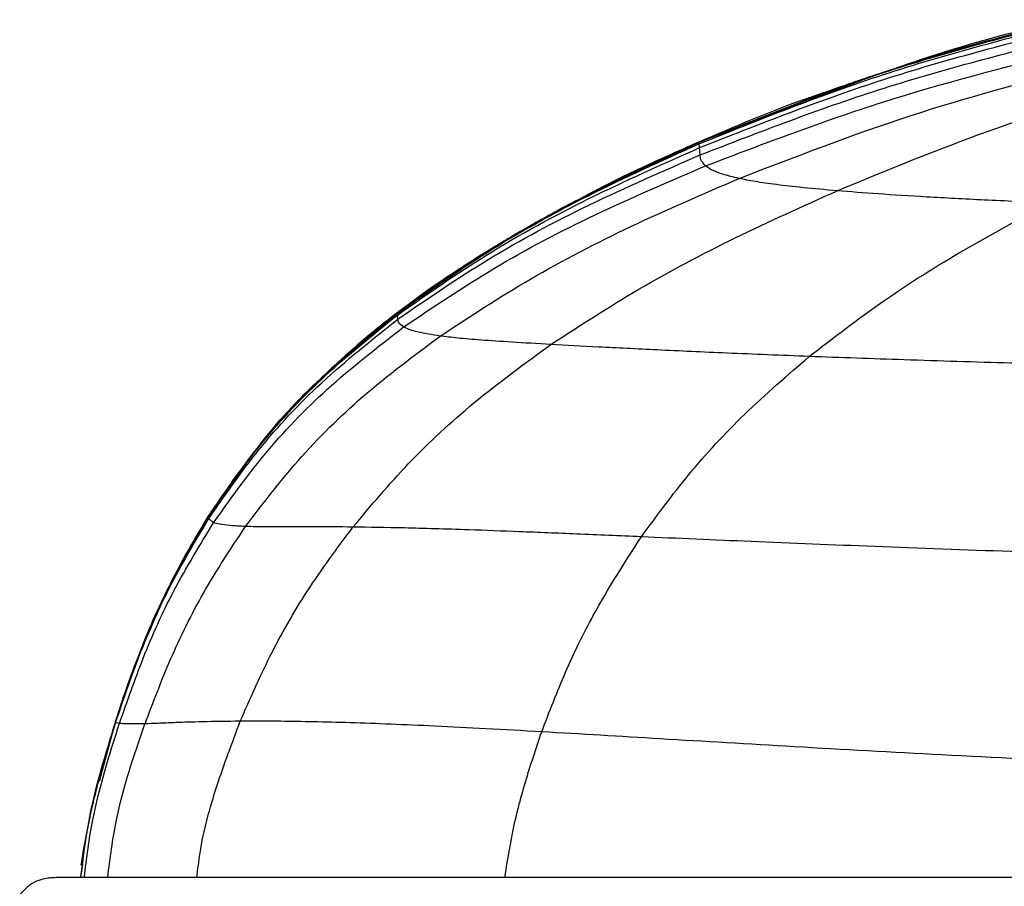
# Paper-space layout '_Front' of a CAD drawing. Header units: millimetres. Extents: x -468 to 468, y 0 to 686.
# Tile 4 of 14: x -468 to -408, y 466 to 518. Entities that reach past the tile are written whole.
import ezdxf

# ---------------------------------------------------------------- set-up
doc = ezdxf.new("R2010")
doc.units = ezdxf.units.MM

psp = doc.layouts.new('_Front')

# ---------------------------------------------------------------- linework, layer by layer
at = {"color": 7, "linetype": 'Continuous', "lineweight": 25}
for p, q in [((-426.577, 510.832), (-415.992, 514.861)), ((-426.577, 510.831), (-420.177, 513.267)), ((-431.254, 508.624), (-426.577, 510.831)), ((-426.584, 510.84), (-426.585, 510.84)), ((-426.582, 510.838), (-426.584, 510.84)), ((-426.579, 510.834), (-426.582, 510.838)), ((-426.577, 510.832), (-426.579, 510.834)), ((-426.577, 510.831), (-426.577, 510.832)), ((-426.576, 510.819), (-426.577, 510.831)), ((-426.564, 510.733), (-426.576, 510.819)), ((-426.536, 510.501), (-426.564, 510.733)), ((-426.499, 510.061), (-426.536, 510.501)), ((-442.037, 502.423), (-440.606, 503.404)), ((-444.917, 500.45), (-441.037, 503.109)), ((-442.629, 502.087), (-442.882, 501.907)), ((-443.208, 501.703), (-443.391, 501.569)), ((-442.958, 501.886), (-443.39, 501.569)), ((-443.609, 501.422), (-444.917, 500.451)), ((-444.917, 500.45), (-447.349, 498.477)), ((-444.918, 500.455), (-444.757, 500.565)), ((-444.918, 500.455), (-444.918, 500.454)), ((-444.918, 500.454), (-444.917, 500.453)), ((-444.895, 500.467), (-444.917, 500.451)), ((-444.895, 500.466), (-444.917, 500.451)), ((-444.917, 500.453), (-444.917, 500.452)), ((-444.917, 500.452), (-444.917, 500.451)), ((-444.917, 500.45), (-444.917, 500.45)), ((-444.917, 500.45), (-444.917, 500.45)), ((-444.916, 500.447), (-444.917, 500.45)), ((-444.917, 500.45), (-444.917, 500.45)), ((-444.917, 500.45), (-444.917, 500.45)), ((-444.907, 500.422), (-444.916, 500.447)), ((-444.886, 500.337), (-444.907, 500.422)), ((-444.852, 500.089), (-444.886, 500.337)), ((-456.352, 488.115), (-454.041, 491.339)), ((-456.352, 488.115), (-454.523, 490.749)), ((-454.77, 490.432), (-456.353, 488.12)), ((-456.352, 488.115), (-454.879, 490.169)), ((-456.352, 488.115), (-454.894, 490.149)), ((-456.353, 488.12), (-458.515, 484.306)), ((-456.353, 488.12), (-456.353, 488.119)), ((-456.353, 488.119), (-456.353, 488.118)), ((-456.353, 488.118), (-456.352, 488.117)), ((-456.352, 488.117), (-456.352, 488.116)), ((-456.352, 488.116), (-456.352, 488.115)), ((-456.352, 488.114), (-456.352, 488.115)), ((-456.352, 488.115), (-456.352, 488.115)), ((-456.352, 488.115), (-456.352, 488.115)), ((-456.352, 488.115), (-456.352, 488.115)), ((-456.351, 488.112), (-456.352, 488.114)), ((-456.346, 488.092), (-456.351, 488.112)), ((-456.334, 487.976), (-456.346, 488.092)), ((-456.044, 487.721), (-456.334, 487.976)), ((-461.975, 475.685), (-461.087, 478.206)), ((-461.975, 475.686), (-461.102, 478.165)), ((-462.961, 472.037), (-461.975, 475.686)), ((-462.96, 472.044), (-461.975, 475.686)), ((-462.942, 472.108), (-461.975, 475.686)), ((-462.925, 472.172), (-461.975, 475.686)), ((-461.976, 475.691), (-461.976, 475.691)), ((-461.976, 475.69), (-461.976, 475.69)), ((-461.975, 475.688), (-461.975, 475.688)), ((-462.661, 473.426), (-463.047, 471.983)), ((-463.008, 472.143), (-463.018, 472.101)), ((-464.101, 466.182), (-463.983, 466.992)), ((-464.101, 466.182), (-464.014, 466.782))]:
    psp.add_line(p, q, dxfattribs=at)
at = {"color": 7, "linetype": 'Continuous', "lineweight": 25, "flags": 128}
psp.add_lwpolyline([(-461.976, 475.692), (-461.976, 475.692), (-461.976, 475.691)], dxfattribs=at)
at = {"color": 7, "linetype": 'Continuous', "lineweight": 25}
for centre, radius, start, end in [((-461.975, 475.691), 0.00111, 174.98838, 224.39686), ((-461.97, 475.692), 0.00642, 198.66207, 206.00178), ((-461.969, 475.69), 0.00657, 198.72415, 205.89522)]:
    psp.add_arc(centre, radius, start, end, dxfattribs=at)
for points, knots in [([(-404.428, 518.272), (-407.185, 517.575), (-410.651, 516.7), (-414.012, 515.533), (-414.698, 515.295)], [0, 0, 0, 0, 0.795738, 1, 1, 1, 1]), ([(-426.576, 510.819), (-422.988, 512.272), (-415.754, 515.2), (-408.203, 517.171), (-404.397, 518.164)], [0, 0, 0, 0, 0.496019, 1, 1, 1, 1]), ([(-426.564, 510.733), (-422.977, 512.175), (-415.744, 515.082), (-408.2, 517.047), (-404.397, 518.037)], [0, 0, 0, 0, 0.495961, 1, 1, 1, 1]), ([(-426.537, 510.501), (-422.951, 511.918), (-415.72, 514.776), (-408.192, 516.725), (-404.396, 517.707)], [0, 0, 0, 0, 0.495821, 1, 1, 1, 1]), ([(-404.397, 518.182), (-406.345, 517.692), (-409.853, 516.809), (-414.42, 515.407), (-417.935, 514.22), (-419.541, 513.631), (-420.225, 513.381)], [0, 0, 0, 0, 0.348599, 0.628003, 0.841551, 1, 1, 1, 1]), ([(-426.499, 510.061), (-422.916, 511.448), (-415.687, 514.247), (-408.175, 516.17), (-404.386, 517.14)], [0, 0, 0, 0, 0.495703, 1, 1, 1, 1]), ([(-426.178, 509.393), (-422.615, 510.754), (-415.443, 513.493), (-407.977, 515.392), (-404.22, 516.348)], [0, 0, 0, 0, 0.4968428, 1, 1, 1, 1]), ([(-424.146, 508.628), (-420.713, 509.959), (-413.899, 512.601), (-406.746, 514.51), (-403.198, 515.456)], [0, 0, 0, 0, 0.503918, 1, 1, 1, 1]), ([(-418.192, 507.882), (-415.143, 509.143), (-409.048, 511.664), (-402.588, 513.625), (-399.359, 514.605)], [0, 0, 0, 0, 0.500322, 1, 1, 1, 1]), ([(-418.691, 513.935), (-419.144, 513.783), (-421.839, 512.879), (-424.43, 511.766), (-426.584, 510.84)], [0, 0, 0, 0, 0.168238, 1, 1, 1, 1]), ([(-444.916, 500.447), (-443.117, 501.727), (-439.398, 504.373), (-433.228, 507.791), (-428.83, 509.793), (-426.576, 510.819)], [0, 0, 0, 0, 0.31349, 0.648054, 1, 1, 1, 1]), ([(-444.907, 500.422), (-443.107, 501.696), (-439.387, 504.33), (-433.216, 507.726), (-428.819, 509.714), (-426.564, 510.733)], [0, 0, 0, 0, 0.313523, 0.648073, 1, 1, 1, 1]), ([(-444.885, 500.337), (-443.084, 501.597), (-439.36, 504.201), (-433.185, 507.545), (-428.79, 509.499), (-426.536, 510.501)], [0, 0, 0, 0, 0.3135846, 0.6480653, 1, 1, 1, 1]), ([(-434.321, 507.083), (-433.981, 507.277), (-431.488, 508.697), (-428.853, 509.842), (-426.577, 510.832)], [0, 0, 0, 0, 0.1362964, 1, 1, 1, 1]), ([(-426.584, 510.841), (-426.999, 510.659), (-427.871, 510.275), (-428.95, 509.783), (-429.938, 509.322), (-430.932, 508.847), (-431.871, 508.386), (-432.719, 507.96), (-433.114, 507.757), (-433.325, 507.649)], [0, 0, 0, 0, 0.083529, 0.17576, 0.278903, 0.394539, 0.570002, 0.771431, 1, 1, 1, 1]), ([(-444.852, 500.09), (-443.048, 501.329), (-439.32, 503.891), (-433.143, 507.168), (-428.751, 509.08), (-426.499, 510.061)], [0, 0, 0, 0, 0.313474, 0.647952, 1, 1, 1, 1]), ([(-426.178, 509.393), (-426.284, 509.516), (-426.499, 509.767), (-426.499, 509.962), (-426.499, 510.061)], [0, 0, 0, 0, 0.4923462, 1, 1, 1, 1]), ([(-444.503, 499.614), (-442.698, 500.83), (-438.963, 503.343), (-432.801, 506.553), (-428.422, 508.43), (-426.178, 509.393)], [0, 0, 0, 0, 0.313278, 0.647902, 1, 1, 1, 1]), ([(-424.146, 508.628), (-424.499, 508.714), (-425.24, 508.896), (-425.837, 509.15), (-426.061, 509.31), (-426.178, 509.393)], [0, 0, 0, 0, 0.305451, 0.640589, 1, 1, 1, 1]), ([(-442.289, 499.063), (-440.479, 500.247), (-436.743, 502.691), (-430.656, 505.826), (-426.347, 507.681), (-424.146, 508.628)], [0, 0, 0, 0, 0.314978, 0.650205, 1, 1, 1, 1]), ([(-433.313, 507.651), (-433.308, 507.653), (-432.647, 508.026), (-431.948, 508.326), (-431.254, 508.624)], [0, 0, 0, 0, 0.007099, 1, 1, 1, 1]), ([(-418.192, 507.882), (-418.904, 507.944), (-420.351, 508.072), (-421.957, 508.259), (-423.254, 508.447), (-423.842, 508.566), (-424.146, 508.628)], [0, 0, 0, 0, 0.23238, 0.472189, 0.72613, 1, 1, 1, 1]), ([(-433.313, 507.651), (-434.001, 507.292), (-434.983, 506.78), (-436.447, 505.968), (-437.458, 505.391), (-438.436, 504.815), (-439.75, 504.017), (-440.536, 503.51), (-441.08, 503.159)], [0, 0, 0, 0, 0.284941, 0.406668, 0.51995, 0.63033, 0.743785, 1, 1, 1, 1]), ([(-435.569, 498.551), (-433.805, 499.695), (-430.185, 502.041), (-424.364, 505.102), (-420.266, 506.947), (-418.192, 507.882)], [0, 0, 0, 0, 0.319524, 0.65549, 1, 1, 1, 1]), ([(-433.404, 507.603), (-433.37, 507.623), (-433.288, 507.671), (-433.201, 507.71), (-433.15, 507.732)], [0, 0, 0, 0, 0.411886, 1, 1, 1, 1]), ([(-433.375, 507.618), (-433.351, 507.633), (-433.278, 507.675), (-433.2, 507.709), (-433.149, 507.732)], [0, 0, 0, 0, 0.337388, 1, 1, 1, 1]), ([(-405.267, 507.144), (-406.617, 507.201), (-409.216, 507.311), (-412.72, 507.498), (-415.764, 507.69), (-417.391, 507.818), (-418.192, 507.882)], [0, 0, 0, 0, 0.27439, 0.528032, 0.767529, 1, 1, 1, 1]), ([(-434.339, 507.116), (-434.529, 507.016), (-434.771, 506.889), (-435.273, 506.614), (-435.381, 506.555)], [0, 0, 0, 0, 0.786569, 1, 1, 1, 1]), ([(-419.882, 497.821), (-418.41, 498.957), (-415.407, 501.273), (-410.519, 504.347), (-407.028, 506.206), (-405.267, 507.144)], [0, 0, 0, 0, 0.322801, 0.658469, 1, 1, 1, 1]), ([(-440.764, 503.36), (-441.222, 503.061), (-442.419, 502.281), (-443.356, 501.603), (-443.935, 501.185)], [0, 0, 0, 0, 0.382035, 1, 1, 1, 1]), ([(-456.352, 488.114), (-455.374, 489.547), (-453.344, 492.523), (-449.512, 496.688), (-446.49, 499.159), (-444.916, 500.447)], [0, 0, 0, 0, 0.307577, 0.639169, 1, 1, 1, 1]), ([(-456.35, 488.113), (-455.373, 489.544), (-453.341, 492.517), (-449.507, 496.675), (-446.483, 499.138), (-444.907, 500.422)], [0, 0, 0, 0, 0.307657, 0.639253, 1, 1, 1, 1]), ([(-456.346, 488.092), (-455.367, 489.519), (-453.334, 492.484), (-449.494, 496.622), (-446.464, 499.065), (-444.886, 500.337)], [0, 0, 0, 0, 0.307808, 0.639401, 1, 1, 1, 1]), ([(-444.917, 500.45), (-446.216, 499.407), (-447.903, 498.052), (-449.603, 496.418), (-450.244, 495.779), (-450.88, 495.127), (-451.718, 494.229), (-453.315, 492.408), (-454.253, 491.141), (-454.955, 490.193)], [0, 0, 0, 0, 0.263792, 0.342464, 0.371248, 0.40385, 0.493036, 0.620703, 1, 1, 1, 1]), ([(-444.919, 500.455), (-445.71, 499.839), (-446.74, 499.039), (-447.642, 498.214), (-447.851, 498.023)], [0, 0, 0, 0, 0.7682, 1, 1, 1, 1]), ([(-456.334, 487.976), (-455.353, 489.392), (-453.315, 492.333), (-449.467, 496.427), (-446.433, 498.835), (-444.852, 500.089)], [0, 0, 0, 0, 0.307764, 0.639339, 1, 1, 1, 1]), ([(-444.504, 499.614), (-444.62, 499.705), (-444.852, 499.886), (-444.852, 500.022), (-444.852, 500.089)], [0, 0, 0, 0, 0.498472, 1, 1, 1, 1]), ([(-456.044, 487.721), (-455.053, 489.114), (-452.994, 492.01), (-449.123, 496.029), (-446.087, 498.385), (-444.504, 499.614)], [0, 0, 0, 0, 0.307097, 0.638585, 1, 1, 1, 1]), ([(-442.289, 499.062), (-442.778, 499.142), (-443.612, 499.277), (-444.195, 499.462), (-444.401, 499.564), (-444.504, 499.614)], [0, 0, 0, 0, 0.415057, 0.707388, 1, 1, 1, 1]), ([(-454.105, 487.497), (-453.069, 488.854), (-450.913, 491.682), (-446.944, 495.58), (-443.886, 497.868), (-442.289, 499.062)], [0, 0, 0, 0, 0.306192, 0.6377091, 1, 1, 1, 1]), ([(-447.582, 487.462), (-446.485, 488.765), (-444.205, 491.474), (-440.179, 495.19), (-437.148, 497.4), (-435.569, 498.551)], [0, 0, 0, 0, 0.307326, 0.639228, 1, 1, 1, 1]), ([(-435.569, 498.551), (-436.391, 498.598), (-438.053, 498.694), (-439.862, 498.818), (-441.301, 498.939), (-441.954, 499.021), (-442.289, 499.062)], [0, 0, 0, 0, 0.237461, 0.480161, 0.733024, 1, 1, 1, 1]), ([(-419.882, 497.821), (-421.571, 497.888), (-424.812, 498.017), (-429.095, 498.215), (-432.736, 498.396), (-434.635, 498.5), (-435.569, 498.551)], [0, 0, 0, 0, 0.275779, 0.529386, 0.768363, 1, 1, 1, 1]), ([(-454.894, 490.149), (-454.381, 490.887), (-452.802, 493.159), (-450.245, 495.946), (-448.049, 497.777), (-447.288, 498.411)], [0, 0, 0, 0, 0.2391324, 0.736405, 1, 1, 1, 1]), ([(-430.074, 486.869), (-429.132, 488.151), (-427.185, 490.802), (-423.78, 494.461), (-421.21, 496.676), (-419.882, 497.821)], [0, 0, 0, 0, 0.311529, 0.644027, 1, 1, 1, 1]), ([(-392.954, 497.067), (-395.493, 497.12), (-400.426, 497.223), (-407.49, 497.409), (-413.981, 497.604), (-417.972, 497.751), (-419.882, 497.821)], [0, 0, 0, 0, 0.275845, 0.535967, 0.777936, 1, 1, 1, 1]), ([(-461.975, 475.685), (-461.52, 477.034), (-460.581, 479.82), (-458.764, 484.014), (-457.173, 486.719), (-456.352, 488.115)], [0, 0, 0, 0, 0.312174, 0.64501, 1, 1, 1, 1]), ([(-461.975, 475.685), (-461.52, 477.034), (-460.581, 479.82), (-458.764, 484.014), (-457.173, 486.719), (-456.352, 488.115)], [0, 0, 0, 0, 0.312174, 0.64501, 1, 1, 1, 1]), ([(-461.974, 475.679), (-461.52, 477.027), (-460.58, 479.811), (-458.763, 484), (-457.169, 486.699), (-456.346, 488.092)], [0, 0, 0, 0, 0.312275, 0.645171, 1, 1, 1, 1]), ([(-461.972, 475.636), (-461.517, 476.977), (-460.576, 479.747), (-458.756, 483.913), (-457.159, 486.593), (-456.334, 487.976)], [0, 0, 0, 0, 0.312329, 0.645215, 1, 1, 1, 1]), ([(-461.11, 478.149), (-460.93, 478.673), (-460.256, 480.632), (-458.758, 484.016), (-457.172, 486.722), (-456.353, 488.119)], [0, 0, 0, 0, 0.150115, 0.561371, 1, 1, 1, 1]), ([(-461.106, 478.155), (-460.927, 478.676), (-460.255, 480.632), (-458.757, 484.014), (-457.171, 486.72), (-456.352, 488.117)], [0, 0, 0, 0, 0.149503, 0.561055, 1, 1, 1, 1]), ([(-461.103, 478.166), (-460.925, 478.684), (-460.254, 480.637), (-458.757, 484.015), (-457.171, 486.721), (-456.353, 488.118)], [0, 0, 0, 0, 0.14864, 0.56061, 1, 1, 1, 1]), ([(-461.102, 478.165), (-460.924, 478.682), (-460.253, 480.635), (-458.757, 484.012), (-457.171, 486.719), (-456.352, 488.116)], [0, 0, 0, 0, 0.148577, 0.560577, 1, 1, 1, 1]), ([(-461.087, 478.206), (-460.914, 478.709), (-460.247, 480.648), (-458.756, 484.011), (-457.17, 486.718), (-456.352, 488.115)], [0, 0, 0, 0, 0.145102, 0.558783, 1, 1, 1, 1]), ([(-460.109, 480.729), (-459.668, 481.789), (-458.605, 484.345), (-457.183, 486.722), (-456.351, 488.112)], [0, 0, 0, 0, 0.414843, 1, 1, 1, 1]), ([(-459.621, 481.84), (-459.332, 482.525), (-458.414, 484.702), (-457.19, 486.726), (-456.352, 488.114)], [0, 0, 0, 0, 0.3144716, 1, 1, 1, 1]), ([(-461.75, 475.544), (-461.289, 476.87), (-460.336, 479.61), (-458.49, 483.722), (-456.876, 486.36), (-456.044, 487.721)], [0, 0, 0, 0, 0.31229, 0.645058, 1, 1, 1, 1]), ([(-460.205, 475.513), (-459.707, 476.828), (-458.677, 479.545), (-456.685, 483.593), (-454.984, 486.167), (-454.105, 487.496)], [0, 0, 0, 0, 0.3119575, 0.6445727, 1, 1, 1, 1]), ([(-454.105, 487.496), (-454.442, 487.513), (-455.131, 487.548), (-455.715, 487.63), (-455.933, 487.69), (-456.044, 487.721)], [0, 0, 0, 0, 0.319382, 0.654282, 1, 1, 1, 1]), ([(-454.421, 475.671), (-453.842, 476.994), (-452.647, 479.725), (-450.377, 483.696), (-448.534, 486.179), (-447.582, 487.462)], [0, 0, 0, 0, 0.312176, 0.64472, 1, 1, 1, 1]), ([(-447.582, 487.462), (-448.432, 487.469), (-450.144, 487.483), (-451.895, 487.476), (-453.224, 487.475), (-453.808, 487.489), (-454.105, 487.496)], [0, 0, 0, 0, 0.24203, 0.487403, 0.739319, 1, 1, 1, 1]), ([(-430.073, 486.87), (-431.391, 486.926), (-433.953, 487.037), (-437.457, 487.179), (-441.043, 487.311), (-444.581, 487.417), (-446.59, 487.447), (-447.581, 487.462)], [0, 0, 0, 0, 0.185204, 0.359974, 0.526723, 0.766543, 1, 1, 1, 1]), ([(-436.124, 475.028), (-435.655, 476.253), (-434.717, 478.701), (-432.753, 482.716), (-431.081, 485.308), (-430.074, 486.869)], [0, 0, 0, 0, 0.2845332, 0.569029, 1, 1, 1, 1]), ([(-398.769, 485.686), (-401.737, 485.779), (-407.496, 485.959), (-415.728, 486.266), (-423.273, 486.573), (-427.872, 486.773), (-430.073, 486.869)], [0, 0, 0, 0, 0.276626, 0.536759, 0.778237, 1, 1, 1, 1]), ([(-461.975, 475.685), (-461.534, 477.04), (-460.854, 479.133), (-459.942, 481.135), (-459.621, 481.84)], [0, 0, 0, 0, 0.647421, 1, 1, 1, 1]), ([(-461.975, 475.685), (-461.542, 477.043), (-460.996, 478.754), (-460.261, 480.391), (-460.109, 480.729)], [0, 0, 0, 0, 0.793517, 1, 1, 1, 1]), ([(-464.101, 466.182), (-463.953, 467.375), (-463.553, 470.605), (-462.585, 473.717), (-461.974, 475.68)], [0, 0, 0, 0, 0.369424, 1, 1, 1, 1]), ([(-464.099, 466.182), (-463.952, 467.368), (-463.552, 470.584), (-462.583, 473.682), (-461.972, 475.636)], [0, 0, 0, 0, 0.368981, 1, 1, 1, 1]), ([(-463.894, 466.182), (-463.747, 467.355), (-463.348, 470.543), (-462.369, 473.608), (-461.75, 475.545)], [0, 0, 0, 0, 0.36784, 1, 1, 1, 1]), ([(-462.471, 466.182), (-462.323, 467.351), (-461.919, 470.548), (-460.87, 473.586), (-460.206, 475.512)], [0, 0, 0, 0, 0.365838, 1, 1, 1, 1]), ([(-461.974, 475.679), (-461.974, 475.681), (-461.974, 475.683), (-461.975, 475.684), (-461.975, 475.685), (-461.975, 475.685), (-461.975, 475.685), (-461.975, 475.685), (-461.975, 475.686)], [0, 0, 0, 0, 0.264626, 0.396939, 0.529252, 0.661565, 0.793878, 1, 1, 1, 1]), ([(-461.972, 475.636), (-461.972, 475.646), (-461.973, 475.66), (-461.974, 475.669), (-461.974, 475.674), (-461.974, 475.677), (-461.974, 475.679)], [0, 0, 0, 0, 0.5, 0.625, 0.75, 1, 1, 1, 1]), ([(-461.75, 475.544), (-461.815, 475.556), (-461.944, 475.58), (-461.966, 475.609), (-461.971, 475.627), (-461.972, 475.633), (-461.972, 475.636)], [0, 0, 0, 0, 0.381884, 0.763876, 0.905714, 1, 1, 1, 1]), ([(-460.206, 475.512), (-460.589, 475.509), (-461.371, 475.502), (-461.622, 475.53), (-461.75, 475.544)], [0, 0, 0, 0, 0.490197, 1, 1, 1, 1]), ([(-454.421, 475.672), (-455.228, 475.661), (-456.849, 475.641), (-458.387, 475.584), (-459.498, 475.536), (-459.968, 475.521), (-460.206, 475.512)], [0, 0, 0, 0, 0.245106, 0.492168, 0.743424, 1, 1, 1, 1]), ([(-457.054, 466.182), (-456.998, 466.68), (-456.783, 468.581), (-455.89, 471.778), (-454.913, 474.368), (-454.421, 475.672)], [0, 0, 0, 0, 0.149965, 0.572274, 1, 1, 1, 1]), ([(-436.123, 475.029), (-437.264, 475.093), (-439.504, 475.22), (-442.555, 475.372), (-445.308, 475.493), (-447.776, 475.581), (-450.015, 475.639), (-451.998, 475.67), (-453.433, 475.676), (-454.179, 475.673), (-454.421, 475.671)], [0, 0, 0, 0, 0.146719, 0.288048, 0.41798, 0.547925, 0.677876, 0.807825, 0.937762, 1, 1, 1, 1]), ([(-438.362, 466.182), (-438.218, 467.08), (-437.901, 469.063), (-437.139, 472.022), (-436.464, 474.02), (-436.123, 475.028)], [0, 0, 0, 0, 0.290377, 0.641627, 1, 1, 1, 1]), ([(-402.201, 473.152), (-405.423, 473.306), (-411.673, 473.605), (-420.602, 474.104), (-428.789, 474.594), (-433.746, 474.888), (-436.123, 475.029)], [0, 0, 0, 0, 0.276493, 0.536285, 0.777563, 1, 1, 1, 1]), ([(-462.986, 472.228), (-463.038, 472.029), (-463.107, 471.771), (-463.302, 470.977), (-463.4, 470.555), (-463.451, 470.332), (-463.502, 470.105), (-463.571, 469.796), (-463.686, 469.253), (-463.914, 468.105), (-464.019, 467.443), (-464.1, 466.932)], [0, 0, 0, 0, 0.321633, 0.41443, 0.448233, 0.463438, 0.47832, 0.509745, 0.547446, 0.651581, 1, 1, 1, 1]), ([(-250.74, 463.022), (-250.693, 463.26), (-250.615, 463.657), (-250.752, 464.409), (-251.049, 464.976), (-251.269, 465.275), (-251.505, 465.521), (-251.719, 465.694), (-251.879, 465.799), (-252.044, 465.891), (-252.282, 465.997), (-252.54, 466.072), (-253.012, 466.163), (-253.599, 466.183), (-254.146, 466.181), (-254.668, 466.182), (-255.347, 466.182), (-256.276, 466.182), (-257.567, 466.182), (-259.237, 466.182), (-261.475, 466.182), (-264.285, 466.182), (-267.563, 466.182), (-271.245, 466.182), (-275.264, 466.182), (-280.028, 466.182), (-285.595, 466.182), (-291.938, 466.182), (-300.207, 466.182), (-310.421, 466.182), (-322.445, 466.182), (-334.454, 466.182), (-346.452, 466.182), (-361.118, 466.182), (-378.463, 466.182), (-394.464, 466.182), (-406.469, 466.182), (-414.48, 466.182), (-422.417, 466.182), (-430.18, 466.182), (-436.695, 466.182), (-441.954, 466.182), (-446.09, 466.182), (-449.918, 466.182), (-453.368, 466.182), (-456.374, 466.182), (-458.863, 466.182), (-460.769, 466.182), (-462.32, 466.182), (-463.434, 466.182), (-464.2, 466.182), (-464.785, 466.181), (-465.229, 466.179), (-465.538, 466.176), (-465.88, 466.168), (-466.407, 466.106), (-467.179, 465.808), (-467.607, 465.342), (-467.813, 465.118)], [0, 0, 0, 0, 0.008973, 0.014967, 0.016771, 0.018156, 0.019051, 0.019881, 0.020559, 0.021401, 0.023146, 0.02768, 0.037005, 0.055326, 0.073219, 0.094042, 0.114181, 0.13336, 0.148836, 0.164179, 0.179569, 0.195001, 0.210458, 0.225937, 0.241385, 0.256725, 0.276938, 0.297076, 0.317263, 0.353741, 0.390114, 0.426294, 0.462426, 0.498531, 0.558725, 0.619018, 0.643266, 0.667596, 0.691884, 0.716057, 0.740267, 0.755552, 0.77098, 0.786476, 0.801962, 0.817399, 0.832761, 0.848223, 0.863895, 0.885197, 0.907123, 0.930541, 0.942904, 0.955766, 0.968507, 0.985411, 0.992965, 1, 1, 1, 1])]:
    psp.add_open_spline(points, degree=3, knots=knots, dxfattribs=at)

doc.saveas('drawing.dxf')
